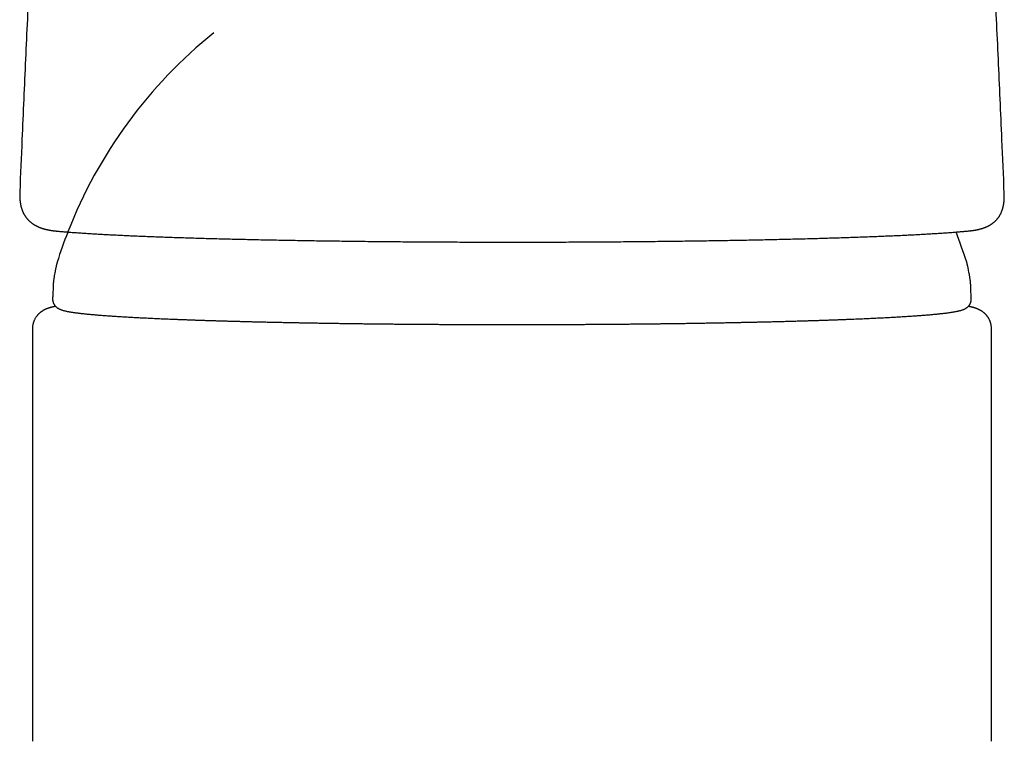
# Model space of a CAD drawing. Header units: millimetres. Extents: x 8 to 893, y 12 to 594.
# Tile 10 of 27: x 431 to 481, y 520 to 557. Entities that reach past the tile are written whole.
import ezdxf

# ---------------------------------------------------------------- set-up
doc = ezdxf.new("R2010")
doc.units = ezdxf.units.MM

msp = doc.modelspace()

# ---------------------------------------------------------------- linework, layer by layer
at = {"color": 7, "linetype": 'Continuous', "lineweight": 30}
for p, q in [((431.34, 547.817), (431.34, 547.814)), ((479.462, 542.403), (479.461, 542.432)), ((431.981, 540.904), (431.981, 520.043)), ((480.481, 520.043), (480.481, 540.904)), ((431.983, 520.043), (431.983, 520.043))]:
    msp.add_line(p, q, dxfattribs=at)
for start, end in [(128.7058, 158.7486), (158.7534, 162.6114), (17.3886, 21.248)]:
    msp.add_arc((456.231, 537.054), 24.1, start, end, dxfattribs=at)
for points, knots in [([(432.198, 566.303), (432.136, 565.077), (432.005, 562.5), (431.816, 558.572), (431.629, 554.521), (431.47, 550.936), (431.376, 548.701), (431.339, 547.817)], [0, 0, 0, 0, 0.199112, 0.418264, 0.637413, 0.856561, 1, 1, 1, 1]), ([(481.127, 547.736), (481.089, 548.648), (480.994, 550.91), (480.832, 554.523), (480.643, 558.575), (480.453, 562.504), (480.322, 565.081), (480.259, 566.308)], [0, 0, 0, 0, 0.147195, 0.3653873, 0.5835817, 0.8017781, 1, 1, 1, 1]), ([(431.339, 547.816), (431.338, 547.805), (431.337, 547.782), (431.336, 547.749), (431.336, 547.715), (431.335, 547.681), (431.335, 547.647), (431.336, 547.612), (431.337, 547.578), (431.338, 547.547), (431.339, 547.519), (431.34, 547.498), (431.341, 547.483), (431.342, 547.473), (431.342, 547.462), (431.343, 547.45), (431.344, 547.435), (431.346, 547.417), (431.348, 547.399), (431.349, 547.382), (431.351, 547.367), (431.352, 547.354), (431.354, 547.341), (431.356, 547.326), (431.358, 547.31), (431.36, 547.291), (431.363, 547.27), (431.367, 547.249), (431.37, 547.231), (431.373, 547.212), (431.377, 547.192), (431.382, 547.166), (431.387, 547.138), (431.394, 547.108), (431.401, 547.079), (431.408, 547.051), (431.416, 547.023), (431.424, 546.995), (431.433, 546.966), (431.446, 546.928), (431.462, 546.883), (431.483, 546.831), (431.505, 546.783), (431.525, 546.741), (431.544, 546.703), (431.563, 546.67), (431.583, 546.636), (431.603, 546.605), (431.621, 546.578), (431.638, 546.554), (431.654, 546.531), (431.672, 546.508), (431.691, 546.483), (431.712, 546.458), (431.735, 546.432), (431.759, 546.406), (431.786, 546.378), (431.816, 546.349), (431.847, 546.321), (431.878, 546.294), (431.909, 546.269), (431.94, 546.245), (431.968, 546.224), (431.993, 546.206), (432.016, 546.191), (432.041, 546.175), (432.068, 546.158), (432.096, 546.141), (432.123, 546.126), (432.151, 546.11), (432.18, 546.096), (432.208, 546.081), (432.232, 546.07), (432.253, 546.061), (432.271, 546.052), (432.291, 546.043), (432.313, 546.034), (432.334, 546.026), (432.353, 546.018), (432.372, 546.011), (432.388, 546.005), (432.402, 546), (432.415, 545.995), (432.429, 545.99), (432.445, 545.985), (432.462, 545.979), (432.48, 545.973), (432.497, 545.968), (432.513, 545.963), (432.528, 545.958), (432.543, 545.954), (432.56, 545.949), (432.578, 545.944), (432.595, 545.939), (432.612, 545.935), (432.626, 545.931), (432.639, 545.928), (432.655, 545.924), (432.675, 545.919), (432.699, 545.914), (432.724, 545.908), (432.75, 545.902), (432.774, 545.897), (432.797, 545.893), (432.823, 545.888), (432.852, 545.883), (432.884, 545.877), (432.916, 545.872), (432.946, 545.867), (432.97, 545.864), (432.988, 545.861), (433.002, 545.859), (433.018, 545.857), (433.037, 545.855), (433.059, 545.852), (433.085, 545.849), (433.115, 545.845), (433.148, 545.842), (433.171, 545.839), (433.184, 545.838)], [0, 0, 0, 0, 0.007753, 0.016362, 0.025836, 0.03618, 0.047383, 0.058314, 0.069968, 0.08029, 0.089282, 0.096936, 0.100249, 0.103219, 0.106087, 0.109832, 0.11456, 0.120271, 0.126177, 0.131426, 0.136219, 0.14029, 0.144247, 0.148824, 0.154024, 0.159845, 0.167239, 0.17384, 0.179648, 0.185384, 0.192068, 0.19947, 0.210326, 0.219988, 0.229084, 0.238599, 0.247948, 0.257289, 0.267042, 0.277778, 0.29615, 0.314437, 0.331977, 0.348414, 0.360404, 0.372791, 0.385875, 0.398968, 0.408985, 0.418454, 0.42788, 0.437384, 0.447532, 0.458522, 0.47027, 0.482135, 0.493884, 0.50923, 0.523519, 0.536597, 0.549941, 0.563735, 0.576629, 0.58555, 0.59487, 0.604815, 0.615607, 0.627072, 0.637926, 0.647908, 0.659758, 0.670406, 0.680613, 0.686831, 0.693271, 0.700907, 0.710049, 0.716979, 0.724376, 0.731106, 0.736996, 0.742045, 0.746256, 0.75113, 0.756663, 0.762855, 0.769383, 0.775701, 0.781183, 0.786029, 0.791305, 0.797168, 0.803618, 0.809969, 0.81561, 0.820457, 0.8246, 0.829245, 0.836274, 0.84466, 0.853791, 0.862295, 0.870474, 0.877908, 0.885078, 0.895418, 0.906298, 0.916617, 0.92614, 0.935406, 0.939455, 0.943547, 0.948476, 0.954494, 0.961598, 0.969632, 0.978712, 0.988835, 1, 1, 1, 1]), ([(479.362, 545.846), (479.375, 545.848), (479.401, 545.85), (479.437, 545.854), (479.469, 545.858), (479.496, 545.862), (479.517, 545.864), (479.533, 545.867), (479.546, 545.868), (479.557, 545.87), (479.568, 545.872), (479.584, 545.874), (479.604, 545.877), (479.63, 545.881), (479.657, 545.886), (479.688, 545.891), (479.721, 545.897), (479.756, 545.904), (479.788, 545.911), (479.821, 545.918), (479.847, 545.924), (479.868, 545.93), (479.884, 545.933), (479.901, 545.938), (479.919, 545.943), (479.939, 545.948), (479.959, 545.954), (479.977, 545.959), (479.992, 545.963), (480.005, 545.967), (480.017, 545.971), (480.031, 545.975), (480.045, 545.98), (480.067, 545.987), (480.094, 545.997), (480.125, 546.008), (480.154, 546.019), (480.18, 546.029), (480.202, 546.039), (480.222, 546.047), (480.24, 546.055), (480.259, 546.064), (480.279, 546.073), (480.301, 546.084), (480.325, 546.096), (480.349, 546.109), (480.378, 546.125), (480.409, 546.142), (480.441, 546.162), (480.471, 546.181), (480.5, 546.201), (480.529, 546.222), (480.558, 546.243), (480.587, 546.266), (480.617, 546.291), (480.648, 546.318), (480.679, 546.348), (480.709, 546.378), (480.737, 546.407), (480.761, 546.434), (480.783, 546.46), (480.804, 546.486), (480.825, 546.514), (480.847, 546.544), (480.869, 546.577), (480.892, 546.612), (480.913, 546.648), (480.931, 546.681), (480.948, 546.712), (480.964, 546.745), (480.98, 546.781), (480.996, 546.817), (481.01, 546.854), (481.023, 546.888), (481.034, 546.921), (481.044, 546.953), (481.052, 546.979), (481.058, 547.001), (481.063, 547.019), (481.067, 547.037), (481.072, 547.054), (481.076, 547.072), (481.08, 547.09), (481.084, 547.107), (481.087, 547.123), (481.091, 547.141), (481.094, 547.158), (481.096, 547.173), (481.099, 547.186), (481.101, 547.198), (481.103, 547.212), (481.105, 547.228), (481.108, 547.245), (481.11, 547.262), (481.112, 547.277), (481.114, 547.29), (481.115, 547.303), (481.116, 547.317), (481.118, 547.332), (481.12, 547.35), (481.121, 547.368), (481.123, 547.385), (481.124, 547.401), (481.125, 547.415), (481.126, 547.429), (481.127, 547.442), (481.127, 547.457), (481.128, 547.476), (481.129, 547.501), (481.13, 547.529), (481.13, 547.56), (481.131, 547.593), (481.13, 547.626), (481.13, 547.661), (481.129, 547.698), (481.128, 547.725), (481.128, 547.738)], [0, 0, 0, 0, 0.013093, 0.024776, 0.03505, 0.043918, 0.051379, 0.056256, 0.06027, 0.063936, 0.067615, 0.071308, 0.079603, 0.088258, 0.097565, 0.107284, 0.12023, 0.132019, 0.143155, 0.15439, 0.166208, 0.171204, 0.17671, 0.182747, 0.189314, 0.196412, 0.204022, 0.211017, 0.216319, 0.220589, 0.22487, 0.22967, 0.234992, 0.240834, 0.253881, 0.265796, 0.276524, 0.2863, 0.295353, 0.302148, 0.30914, 0.316404, 0.32406, 0.332642, 0.342219, 0.352521, 0.362403, 0.376826, 0.390014, 0.40209, 0.414456, 0.427563, 0.439832, 0.452435, 0.465991, 0.4805, 0.495842, 0.511178, 0.52498, 0.537459, 0.549126, 0.560549, 0.572269, 0.584776, 0.599703, 0.614069, 0.627547, 0.641213, 0.652727, 0.665305, 0.678703, 0.692425, 0.705869, 0.71843, 0.730255, 0.741243, 0.751697, 0.758014, 0.764317, 0.770545, 0.776688, 0.782749, 0.789458, 0.794593, 0.80029, 0.806549, 0.812813, 0.818013, 0.821795, 0.825643, 0.830271, 0.835767, 0.841937, 0.847633, 0.852666, 0.857035, 0.860804, 0.865296, 0.870479, 0.876353, 0.882736, 0.888505, 0.893743, 0.898074, 0.901988, 0.906396, 0.911319, 0.916758, 0.926187, 0.936078, 0.946361, 0.957812, 0.969677, 0.980896, 0.990993, 1, 1, 1, 1]), ([(481.128, 547.736), (481.128, 547.737), (481.128, 547.737), (481.128, 547.738), (481.128, 547.738)], [0, 0, 0, 0, 0.970022, 1, 1, 1, 1]), ([(433.183, 545.838), (433.244, 545.833), (433.365, 545.821), (433.561, 545.804), (433.766, 545.787), (433.982, 545.771), (434.209, 545.754), (434.446, 545.738), (434.693, 545.722), (434.954, 545.705), (435.229, 545.689), (435.519, 545.673), (435.82, 545.657), (436.131, 545.641), (436.452, 545.625), (436.778, 545.61), (437.108, 545.595), (437.442, 545.581), (437.784, 545.567), (438.135, 545.554), (438.494, 545.54), (438.861, 545.527), (439.237, 545.514), (439.626, 545.502), (440.03, 545.489), (440.448, 545.477), (440.874, 545.464), (441.308, 545.453), (441.75, 545.441), (442.193, 545.43), (442.636, 545.42), (443.079, 545.41), (443.527, 545.4), (443.981, 545.391), (444.441, 545.382), (444.906, 545.373), (445.376, 545.365), (445.858, 545.357), (446.353, 545.349), (446.86, 545.342), (447.373, 545.335), (447.889, 545.328), (448.41, 545.322), (448.927, 545.316), (449.44, 545.31), (449.947, 545.306), (450.458, 545.301), (450.972, 545.297), (451.488, 545.293), (452.006, 545.29), (452.527, 545.287), (453.057, 545.284), (453.597, 545.282), (454.147, 545.28), (454.697, 545.279), (455.248, 545.278), (455.8, 545.277), (456.168, 545.277), (456.352, 545.277)], [0, 0, 0, 0, 0.017268, 0.034538, 0.051831, 0.069166, 0.086538, 0.103931, 0.121343, 0.138769, 0.157036, 0.17531, 0.193591, 0.211878, 0.230171, 0.248468, 0.265939, 0.283412, 0.300889, 0.31837, 0.335854, 0.353343, 0.370837, 0.388337, 0.406676, 0.425023, 0.443377, 0.461742, 0.480117, 0.498504, 0.516059, 0.533609, 0.551153, 0.568693, 0.586227, 0.603758, 0.621286, 0.638813, 0.657174, 0.675537, 0.693902, 0.712272, 0.730646, 0.749027, 0.766578, 0.784134, 0.801696, 0.819263, 0.836836, 0.854415, 0.871995, 0.889574, 0.907983, 0.926383, 0.944779, 0.963176, 0.981581, 1, 1, 1, 1]), ([(456.352, 545.277), (456.527, 545.277), (456.877, 545.277), (457.402, 545.278), (457.926, 545.279), (458.449, 545.281), (458.971, 545.282), (459.492, 545.285), (460.012, 545.287), (460.538, 545.29), (461.071, 545.294), (461.61, 545.298), (462.146, 545.302), (462.679, 545.307), (463.209, 545.312), (463.727, 545.318), (464.234, 545.324), (464.729, 545.33), (465.22, 545.336), (465.706, 545.343), (466.189, 545.35), (466.666, 545.358), (467.139, 545.366), (467.615, 545.374), (468.093, 545.383), (468.572, 545.393), (469.046, 545.402), (469.513, 545.413), (469.974, 545.423), (470.422, 545.434), (470.855, 545.445), (471.275, 545.456), (471.688, 545.467), (472.094, 545.479), (472.493, 545.491), (472.884, 545.503), (473.268, 545.516), (473.649, 545.529), (474.028, 545.542), (474.404, 545.557), (474.771, 545.571), (475.127, 545.586), (475.474, 545.6), (475.806, 545.615), (476.124, 545.63), (476.428, 545.645), (476.723, 545.661), (477.008, 545.676), (477.284, 545.692), (477.551, 545.708), (477.808, 545.724), (478.059, 545.741), (478.302, 545.758), (478.539, 545.775), (478.763, 545.793), (478.975, 545.81), (479.177, 545.828), (479.301, 545.84), (479.363, 545.846)], [0, 0, 0, 0, 0.017504, 0.035001, 0.052493, 0.069985, 0.08748, 0.104983, 0.122494, 0.140011, 0.158368, 0.176727, 0.195088, 0.213449, 0.231806, 0.250159, 0.267672, 0.285178, 0.302678, 0.320169, 0.33765, 0.355122, 0.372589, 0.390059, 0.408371, 0.4267, 0.445044, 0.463401, 0.481769, 0.500145, 0.517689, 0.535232, 0.552774, 0.570315, 0.587856, 0.605396, 0.622932, 0.640464, 0.658824, 0.677174, 0.695513, 0.71384, 0.732152, 0.750448, 0.767924, 0.785428, 0.802955, 0.8205, 0.838055, 0.855614, 0.873168, 0.890707, 0.909057, 0.927372, 0.945645, 0.963836, 0.981945, 1, 1, 1, 1]), ([(433.232, 544.256), (433.231, 544.252), (433.228, 544.244), (433.224, 544.23), (433.219, 544.213), (433.212, 544.189), (433.204, 544.161), (433.196, 544.128), (433.187, 544.09), (433.177, 544.045), (433.165, 543.99), (433.15, 543.919), (433.131, 543.826), (433.11, 543.711), (433.089, 543.595), (433.073, 543.494), (433.061, 543.42), (433.053, 543.36), (433.046, 543.312), (433.042, 543.272), (433.038, 543.237), (433.035, 543.206), (433.033, 543.177), (433.032, 543.153), (433.031, 543.135), (433.031, 543.121), (433.031, 543.111), (433.031, 543.105), (433.031, 543.103)], [0, 0, 0, 0, 0.010456, 0.022002, 0.037168, 0.061641, 0.088715, 0.116809, 0.149656, 0.187436, 0.233664, 0.292179, 0.368344, 0.470484, 0.584956, 0.662745, 0.724615, 0.773911, 0.81401, 0.847571, 0.876771, 0.90537, 0.931611, 0.957756, 0.975261, 0.98594, 0.994848, 1, 1, 1, 1]), ([(479.431, 543.103), (479.431, 543.107), (479.431, 543.114), (479.43, 543.125), (479.43, 543.139), (479.429, 543.158), (479.428, 543.182), (479.426, 543.211), (479.423, 543.242), (479.419, 543.277), (479.414, 543.318), (479.408, 543.366), (479.4, 543.425), (479.388, 543.497), (479.373, 543.588), (479.353, 543.704), (479.331, 543.821), (479.311, 543.924), (479.296, 543.996), (479.283, 544.052), (479.273, 544.097), (479.264, 544.134), (479.256, 544.167), (479.248, 544.196), (479.241, 544.22), (479.235, 544.238), (479.232, 544.249), (479.23, 544.255), (479.229, 544.256)], [0, 0, 0, 0, 0.008477, 0.017923, 0.029494, 0.045617, 0.073067, 0.099463, 0.126475, 0.157399, 0.191653, 0.231747, 0.280121, 0.339759, 0.41459, 0.510153, 0.634675, 0.711977, 0.77205, 0.818748, 0.856098, 0.887283, 0.917263, 0.943765, 0.970117, 0.985857, 0.996342, 1, 1, 1, 1]), ([(433.031, 543.103), (433.03, 543.076), (433.029, 543.009), (433.025, 542.902), (433.02, 542.78), (433.013, 542.655), (433.006, 542.539), (433.002, 542.464), (433.001, 542.432)], [0, 0, 0, 0, 0.1218684, 0.299475, 0.4811619, 0.6676037, 0.8578591, 1, 1, 1, 1]), ([(479.461, 542.432), (479.46, 542.444), (479.457, 542.5), (479.452, 542.598), (479.445, 542.727), (479.438, 542.855), (479.433, 542.981), (479.432, 543.063), (479.431, 543.103)], [0, 0, 0, 0, 0.054791, 0.245999, 0.438845, 0.630534, 0.819084, 1, 1, 1, 1]), ([(433.001, 542.432), (433, 542.425), (432.999, 542.404), (433, 542.369), (433.004, 542.328), (433.012, 542.288), (433.022, 542.25), (433.034, 542.214), (433.049, 542.179), (433.065, 542.147), (433.083, 542.117), (433.102, 542.089), (433.122, 542.063), (433.143, 542.04), (433.164, 542.018), (433.186, 541.997), (433.208, 541.979), (433.231, 541.961), (433.255, 541.944), (433.279, 541.929), (433.305, 541.914), (433.333, 541.9), (433.362, 541.886), (433.395, 541.872), (433.434, 541.857), (433.48, 541.841), (433.533, 541.825), (433.592, 541.809), (433.65, 541.795), (433.71, 541.782), (433.772, 541.77), (433.838, 541.758), (433.904, 541.747), (433.972, 541.736), (434.043, 541.725), (434.115, 541.715), (434.191, 541.704), (434.268, 541.694), (434.349, 541.685), (434.432, 541.675), (434.518, 541.665), (434.607, 541.656), (434.698, 541.646), (434.792, 541.637), (434.89, 541.628), (434.99, 541.619), (435.093, 541.609), (435.199, 541.6), (435.308, 541.591), (435.419, 541.582), (435.534, 541.574), (435.651, 541.565), (435.771, 541.556), (435.894, 541.547), (436.02, 541.539), (436.149, 541.53), (436.281, 541.522), (436.415, 541.513), (436.552, 541.505), (436.692, 541.497), (436.835, 541.489), (436.98, 541.48), (437.128, 541.472), (437.279, 541.464), (437.432, 541.456), (437.588, 541.449), (437.747, 541.441), (437.908, 541.433), (438.072, 541.425), (438.239, 541.418), (438.408, 541.41), (438.58, 541.403), (438.754, 541.395), (438.93, 541.388), (439.109, 541.381), (439.291, 541.374), (439.475, 541.367), (439.661, 541.36), (439.85, 541.353), (440.041, 541.346), (440.234, 541.339), (440.43, 541.333), (440.627, 541.326), (440.827, 541.319), (441.03, 541.313), (441.234, 541.307), (441.441, 541.3), (441.649, 541.294), (441.86, 541.288), (442.073, 541.282), (442.288, 541.276), (442.504, 541.271), (442.723, 541.265), (442.944, 541.259), (443.166, 541.254), (443.391, 541.248), (443.617, 541.243), (443.845, 541.238), (444.075, 541.233), (444.307, 541.228), (444.54, 541.223), (444.775, 541.218), (445.012, 541.213), (445.25, 541.208), (445.49, 541.204), (445.731, 541.199), (445.974, 541.195), (446.218, 541.191), (446.464, 541.187), (446.711, 541.183), (446.959, 541.179), (447.209, 541.175), (447.46, 541.171), (447.712, 541.168), (447.966, 541.164), (448.221, 541.161), (448.477, 541.157), (448.734, 541.154), (448.992, 541.151), (449.251, 541.148), (449.511, 541.145), (449.772, 541.142), (450.034, 541.14), (450.297, 541.137), (450.561, 541.135), (450.825, 541.133), (451.09, 541.13), (451.356, 541.128), (451.623, 541.126), (451.891, 541.124), (452.159, 541.123), (452.427, 541.121), (452.696, 541.119), (452.966, 541.118), (453.236, 541.117), (453.507, 541.116), (453.778, 541.114), (454.049, 541.113), (454.321, 541.113), (454.592, 541.112), (454.865, 541.111), (455.137, 541.111), (455.409, 541.11), (455.682, 541.11), (455.955, 541.11), (456.227, 541.11), (456.5, 541.11), (456.773, 541.11), (457.045, 541.11), (457.318, 541.111), (457.59, 541.111), (457.862, 541.112), (458.134, 541.113), (458.406, 541.113), (458.677, 541.114), (458.948, 541.116), (459.218, 541.117), (459.488, 541.118), (459.758, 541.119), (460.027, 541.121), (460.296, 541.123), (460.564, 541.124), (460.831, 541.126), (461.098, 541.128), (461.364, 541.13), (461.63, 541.133), (461.894, 541.135), (462.158, 541.137), (462.421, 541.14), (462.683, 541.142), (462.944, 541.145), (463.204, 541.148), (463.463, 541.151), (463.721, 541.154), (463.978, 541.157), (464.234, 541.161), (464.489, 541.164), (464.742, 541.167), (464.995, 541.171), (465.246, 541.175), (465.496, 541.179), (465.744, 541.183), (465.991, 541.187), (466.237, 541.191), (466.481, 541.195), (466.724, 541.199), (466.966, 541.204), (467.205, 541.208), (467.444, 541.213), (467.68, 541.218), (467.915, 541.223), (468.149, 541.227), (468.38, 541.233), (468.61, 541.238), (468.838, 541.243), (469.065, 541.248), (469.289, 541.254), (469.512, 541.259), (469.732, 541.265), (469.951, 541.27), (470.168, 541.276), (470.383, 541.282), (470.596, 541.288), (470.806, 541.294), (471.015, 541.3), (471.222, 541.307), (471.426, 541.313), (471.628, 541.319), (471.829, 541.326), (472.026, 541.332), (472.222, 541.339), (472.415, 541.346), (472.606, 541.353), (472.795, 541.359), (472.981, 541.366), (473.165, 541.374), (473.347, 541.381), (473.526, 541.388), (473.703, 541.395), (473.877, 541.403), (474.048, 541.41), (474.218, 541.418), (474.384, 541.425), (474.548, 541.433), (474.71, 541.441), (474.868, 541.448), (475.024, 541.456), (475.178, 541.464), (475.329, 541.472), (475.477, 541.48), (475.622, 541.488), (475.765, 541.497), (475.905, 541.505), (476.042, 541.513), (476.176, 541.522), (476.308, 541.53), (476.436, 541.539), (476.562, 541.547), (476.685, 541.556), (476.806, 541.564), (476.923, 541.573), (477.037, 541.582), (477.149, 541.591), (477.258, 541.6), (477.363, 541.609), (477.466, 541.618), (477.566, 541.627), (477.663, 541.636), (477.758, 541.646), (477.849, 541.655), (477.937, 541.665), (478.023, 541.674), (478.106, 541.684), (478.186, 541.693), (478.263, 541.703), (478.337, 541.713), (478.409, 541.724), (478.478, 541.734), (478.545, 541.744), (478.609, 541.755), (478.672, 541.767), (478.732, 541.778), (478.791, 541.791), (478.85, 541.804), (478.909, 541.82), (478.967, 541.836), (479.018, 541.853), (479.061, 541.87), (479.097, 541.885), (479.129, 541.9), (479.157, 541.915), (479.184, 541.93), (479.209, 541.946), (479.234, 541.963), (479.257, 541.981), (479.279, 542.001), (479.301, 542.021), (479.322, 542.043), (479.343, 542.067), (479.363, 542.094), (479.383, 542.124), (479.401, 542.156), (479.418, 542.192), (479.433, 542.229), (479.445, 542.267), (479.454, 542.307), (479.46, 542.349), (479.462, 542.381), (479.462, 542.399), (479.462, 542.403)], [0, 0, 0, 0, 0.000533, 0.001577, 0.002618, 0.003655, 0.004693, 0.005731, 0.006775, 0.007829, 0.008897, 0.009987, 0.011107, 0.012264, 0.013471, 0.014739, 0.016082, 0.017517, 0.019063, 0.020746, 0.022598, 0.02466, 0.026989, 0.029668, 0.032827, 0.036671, 0.041499, 0.046466, 0.051027, 0.055342, 0.059912, 0.064292, 0.068542, 0.072703, 0.076797, 0.080841, 0.084847, 0.088822, 0.092773, 0.096703, 0.100616, 0.104516, 0.108404, 0.112281, 0.11615, 0.120012, 0.123867, 0.127716, 0.131561, 0.135401, 0.139237, 0.14307, 0.146899, 0.150726, 0.154551, 0.158373, 0.162193, 0.166011, 0.169828, 0.173643, 0.177457, 0.181269, 0.18508, 0.188891, 0.1927, 0.196508, 0.200316, 0.204122, 0.207928, 0.211734, 0.215538, 0.219343, 0.223146, 0.226949, 0.230752, 0.234554, 0.238356, 0.242157, 0.245958, 0.249759, 0.253559, 0.25736, 0.261159, 0.264959, 0.268758, 0.272557, 0.276356, 0.280155, 0.283953, 0.287751, 0.291549, 0.295347, 0.299145, 0.302943, 0.30674, 0.310537, 0.314334, 0.318131, 0.321928, 0.325725, 0.329522, 0.333318, 0.337115, 0.340911, 0.344708, 0.348504, 0.3523, 0.356096, 0.359892, 0.363688, 0.367484, 0.37128, 0.375075, 0.378871, 0.382667, 0.386462, 0.390258, 0.394053, 0.397849, 0.401644, 0.405439, 0.409235, 0.41303, 0.416825, 0.42062, 0.424415, 0.428211, 0.432006, 0.435801, 0.439596, 0.443391, 0.447186, 0.450981, 0.454776, 0.458571, 0.462366, 0.466161, 0.469956, 0.473751, 0.477546, 0.481341, 0.485135, 0.48893, 0.492725, 0.49652, 0.500315, 0.50411, 0.507905, 0.5117, 0.515495, 0.519289, 0.523084, 0.526879, 0.530674, 0.534469, 0.538264, 0.542059, 0.545854, 0.549649, 0.553444, 0.557239, 0.561034, 0.564829, 0.568624, 0.572419, 0.576214, 0.580009, 0.583804, 0.5876, 0.591395, 0.59519, 0.598985, 0.602781, 0.606576, 0.610372, 0.614167, 0.617962, 0.621758, 0.625554, 0.629349, 0.633145, 0.636941, 0.640737, 0.644532, 0.648328, 0.652124, 0.655921, 0.659717, 0.663513, 0.667309, 0.671106, 0.674902, 0.678699, 0.682496, 0.686293, 0.690089, 0.693887, 0.697684, 0.701481, 0.705279, 0.709076, 0.712874, 0.716672, 0.72047, 0.724268, 0.728067, 0.731866, 0.735664, 0.739464, 0.743263, 0.747063, 0.750862, 0.754663, 0.758463, 0.762264, 0.766065, 0.769867, 0.773668, 0.777471, 0.781274, 0.785077, 0.78888, 0.792685, 0.79649, 0.800295, 0.804101, 0.807908, 0.811716, 0.815524, 0.819334, 0.823144, 0.826955, 0.830768, 0.834582, 0.838397, 0.842214, 0.846033, 0.849853, 0.853675, 0.8575, 0.861327, 0.865157, 0.86899, 0.872826, 0.876667, 0.880511, 0.884361, 0.888216, 0.892078, 0.895947, 0.899825, 0.903712, 0.907612, 0.911525, 0.915455, 0.919404, 0.923377, 0.92738, 0.93142, 0.935507, 0.939655, 0.943885, 0.948226, 0.952729, 0.957475, 0.962605, 0.967237, 0.970712, 0.973599, 0.976066, 0.978218, 0.980127, 0.981846, 0.983413, 0.984857, 0.986201, 0.987463, 0.988659, 0.989802, 0.990903, 0.992084, 0.993228, 0.994342, 0.995435, 0.996511, 0.997576, 0.998632, 0.999682, 1, 1, 1, 1]), ([(433.154, 542.029), (433.149, 542.028), (433.141, 542.026), (433.129, 542.024), (433.119, 542.022), (433.104, 542.019), (433.085, 542.015), (433.061, 542.01), (433.036, 542.004), (433.006, 541.997), (432.974, 541.989), (432.939, 541.981), (432.908, 541.973), (432.88, 541.965), (432.853, 541.957), (432.83, 541.95), (432.81, 541.943), (432.793, 541.938), (432.774, 541.931), (432.753, 541.924), (432.729, 541.915), (432.704, 541.906), (432.682, 541.897), (432.663, 541.889), (432.646, 541.881), (432.63, 541.874), (432.614, 541.867), (432.598, 541.859), (432.579, 541.849), (432.556, 541.837), (432.528, 541.822), (432.498, 541.804), (432.467, 541.785), (432.438, 541.765), (432.408, 541.744), (432.379, 541.721), (432.348, 541.695), (432.314, 541.665), (432.282, 541.634), (432.255, 541.605), (432.233, 541.581), (432.213, 541.557), (432.195, 541.533), (432.176, 541.508), (432.152, 541.473), (432.123, 541.428), (432.095, 541.377), (432.072, 541.328), (432.054, 541.286), (432.04, 541.25), (432.031, 541.221), (432.024, 541.198), (432.017, 541.176), (432.011, 541.151), (432.004, 541.122), (431.997, 541.088), (431.992, 541.056), (431.988, 541.027), (431.986, 541.005), (431.984, 540.985), (431.982, 540.963), (431.981, 540.936), (431.981, 540.915), (431.981, 540.904)], [0, 0, 0, 0, 0.012955, 0.024554, 0.034767, 0.045447, 0.067121, 0.091892, 0.119033, 0.14542, 0.184645, 0.22152, 0.253217, 0.283343, 0.311095, 0.337153, 0.354327, 0.371403, 0.389833, 0.410328, 0.433073, 0.458342, 0.476545, 0.493473, 0.508606, 0.521942, 0.534372, 0.547088, 0.560101, 0.579467, 0.599554, 0.620382, 0.641772, 0.661521, 0.679138, 0.696208, 0.713747, 0.732399, 0.752523, 0.765082, 0.778053, 0.789767, 0.799658, 0.809856, 0.822372, 0.840042, 0.859146, 0.875712, 0.889735, 0.901211, 0.910139, 0.916535, 0.92257, 0.929822, 0.938289, 0.947974, 0.958892, 0.965325, 0.972803, 0.977043, 0.982831, 0.990483, 1, 1, 1, 1]), ([(480.481, 540.904), (480.481, 540.915), (480.48, 540.936), (480.479, 540.963), (480.478, 540.985), (480.475, 541.01), (480.472, 541.039), (480.467, 541.072), (480.462, 541.101), (480.457, 541.127), (480.451, 541.149), (480.446, 541.169), (480.441, 541.186), (480.437, 541.203), (480.431, 541.222), (480.422, 541.246), (480.411, 541.277), (480.396, 541.314), (480.377, 541.355), (480.356, 541.396), (480.335, 541.432), (480.317, 541.461), (480.302, 541.485), (480.288, 541.504), (480.277, 541.52), (480.264, 541.537), (480.247, 541.559), (480.225, 541.585), (480.201, 541.611), (480.177, 541.637), (480.154, 541.659), (480.128, 541.683), (480.099, 541.708), (480.069, 541.732), (480.04, 541.754), (480.012, 541.773), (479.984, 541.791), (479.956, 541.809), (479.929, 541.824), (479.904, 541.838), (479.881, 541.85), (479.86, 541.861), (479.841, 541.87), (479.822, 541.879), (479.802, 541.887), (479.78, 541.897), (479.757, 541.906), (479.736, 541.914), (479.716, 541.921), (479.698, 541.928), (479.68, 541.934), (479.663, 541.94), (479.647, 541.945), (479.631, 541.95), (479.615, 541.955), (479.595, 541.961), (479.572, 541.967), (479.545, 541.975), (479.516, 541.982), (479.49, 541.989), (479.467, 541.994), (479.447, 541.999), (479.426, 542.004), (479.405, 542.009), (479.386, 542.013), (479.37, 542.016), (479.357, 542.019), (479.345, 542.021), (479.334, 542.024), (479.322, 542.026), (479.313, 542.028), (479.308, 542.029), (479.308, 542.029)], [0, 0, 0, 0, 0.0094932, 0.0171362, 0.0229288, 0.0271845, 0.038472, 0.0474801, 0.0555843, 0.0629411, 0.0695508, 0.0753153, 0.0803594, 0.0847235, 0.0898636, 0.0977452, 0.1076721, 0.1196438, 0.1336585, 0.1497135, 0.1613036, 0.1720943, 0.1811085, 0.1883511, 0.1940707, 0.2003524, 0.2111126, 0.2239982, 0.237987, 0.2513918, 0.2641926, 0.2763953, 0.2943905, 0.3118773, 0.3294693, 0.3464475, 0.3653332, 0.3849126, 0.4038629, 0.4221925, 0.4399183, 0.4554312, 0.4705224, 0.4856527, 0.50305, 0.5230111, 0.5442999, 0.5642806, 0.5826835, 0.5995862, 0.6180122, 0.6346382, 0.6507062, 0.6668985, 0.6832156, 0.700018, 0.7269828, 0.7559345, 0.7860337, 0.8171824, 0.837621, 0.8588233, 0.880789, 0.9034042, 0.9246352, 0.9384647, 0.9512111, 0.9628746, 0.9737156, 0.985868, 0.99954, 1, 1, 1, 1])]:
    msp.add_open_spline(points, degree=3, knots=knots, dxfattribs=at)

doc.saveas('drawing.dxf')
